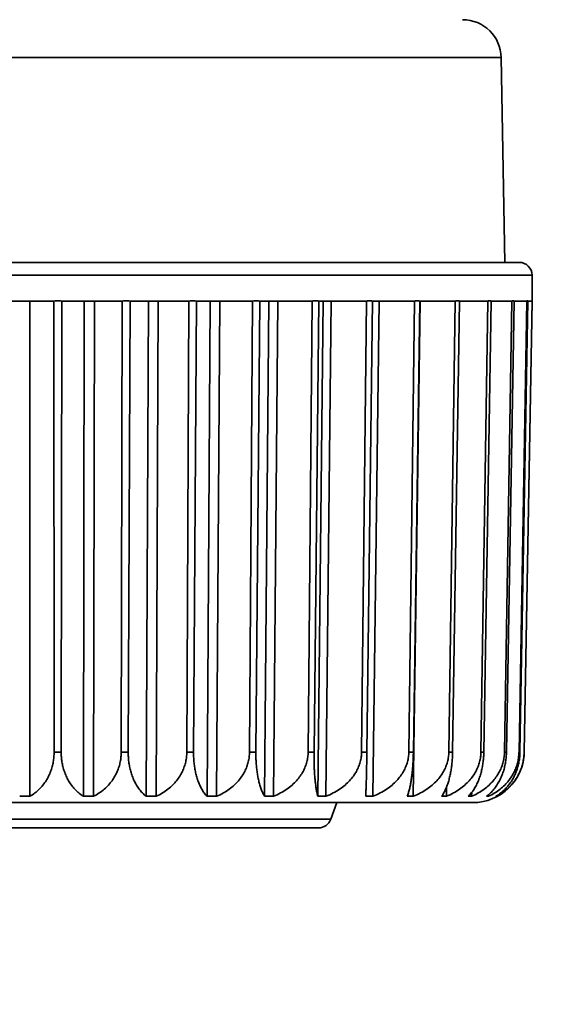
# Model space of a CAD drawing. Header units: millimetres. Extents: x 0 to 3360, y 0 to 2376.
# Tile 66 of 82: x 2729 to 2734, y 1598 to 1607. Entities that reach past the tile are written whole.
import ezdxf

# ---------------------------------------------------------------- set-up
doc = ezdxf.new("R2010")
doc.units = ezdxf.units.MM
doc.header["$LTSCALE"] = 8
for name, color, linetype, lineweight in [('Bemaßungen(ISO)', 7, 'Continuous', 18), ('Sichtbare Kanten(ISO)', 7, 'Continuous', 35), ('Sichtbare tangentiale Kanten(ISO)', 7, 'Continuous', 35)]:
    doc.layers.add(name, color=color, linetype=linetype, lineweight=lineweight)
doc.styles.add('Aktuell-ISOGroßer Text', font='arial.ttf')
doc.dimstyles.new('X.XXXGroßer Text', dxfattribs={"dimscale": 8, "dimtxt": 3.048, "dimasz": 5, "dimexe": 3.175, "dimexo": 0.75, "dimgap": 0.762, "dimtad": 1, "dimdec": 1, "dimrnd": 1e-08, "dimzin": 12, "dimtxsty": 'Aktuell-ISOGroßer Text', "dimcen": 0.09, "dimdle": 10, "dimclrd": 256, "dimclre": 256, "dimclrt": 7, "dimadec": 0, "dimazin": 3, "dimtfac": 0.656168, "dimtdec": 1, "dimtmove": 0, "dimatfit": 3, "dimfxl": 0, "dimtolj": 1, "dimlwd": 25, "dimlwe": 25, "dimarcsym": 0})

# ---------------------------------------------------------------- blocks, each defined once
blk = doc.blocks.new('*D16')
at = {"layer": 'Bemaßungen(ISO)', "color": 250, "linetype": 'Continuous', "lineweight": 25, "true_color": 0x3f3f3f, "transparency": 16777216}
for p, q in [((2598.1991, 1633.3304), (2598.1991, 1440.2638)), ((2798.1991, 1633.3304), (2798.1991, 1440.2638)), ((2638.1991, 1465.6638), (2758.1991, 1465.6638))]:
    blk.add_line(p, q, dxfattribs=at)
at = {"layer": 'Bemaßungen(ISO)', "color": 250, "linetype": 'Continuous', "true_color": 0x3f3f3f, "transparency": 16777216}
for points in [[(2638.1991, 1472.3304), (2638.1991, 1458.9971), (2598.1991, 1465.6638)], [(2758.1991, 1472.3304), (2758.1991, 1458.9971), (2798.1991, 1465.6638)]]:
    blk.add_solid(points, dxfattribs=at)
at = {"layer": 'Defpoints', "color": 0, "linetype": 'Continuous', "transparency": 16777216}
for p in [(2598.1991, 1639.3304), (2798.1991, 1639.3304), (2798.1991, 1465.6638)]:
    blk.add_point(p, dxfattribs=at)
at = {"layer": 'Bemaßungen(ISO)', "color": 7, "linetype": 'Continuous', "lineweight": 25, "transparency": 16777216, "insert": (2671.0956, 1496.6594), "char_height": 24.384, "attachment_point": 1, "style": 'Aktuell-ISOGroßer Text'}
blk.add_mtext('\\A1;200', dxfattribs=at)
blk = doc.blocks.new('*D17')
at = {"layer": 'Bemaßungen(ISO)', "color": 250, "linetype": 'Continuous', "lineweight": 25, "true_color": 0x3f3f3f, "transparency": 16777216}
for p, q in [((2798.1991, 1633.3304), (2798.1991, 1440.2638)), ((2878.1991, 1633.3304), (2878.1991, 1440.2638)), ((2758.1991, 1465.6638), (2718.1991, 1465.6638)), ((2798.1991, 1465.6638), (2878.1991, 1465.6638)), ((2918.1991, 1465.6638), (2958.1991, 1465.6638))]:
    blk.add_line(p, q, dxfattribs=at)
at = {"layer": 'Bemaßungen(ISO)', "color": 250, "linetype": 'Continuous', "true_color": 0x3f3f3f, "transparency": 16777216}
for points in [[(2758.1991, 1472.3304), (2758.1991, 1458.9971), (2798.1991, 1465.6638)], [(2918.1991, 1472.3304), (2918.1991, 1458.9971), (2878.1991, 1465.6638)]]:
    blk.add_solid(points, dxfattribs=at)
at = {"layer": 'Defpoints', "color": 0, "linetype": 'Continuous', "transparency": 16777216}
for p in [(2798.1991, 1639.3304), (2878.1991, 1639.3304), (2878.1991, 1465.6638)]:
    blk.add_point(p, dxfattribs=at)
at = {"layer": 'Bemaßungen(ISO)', "color": 7, "linetype": 'Continuous', "lineweight": 25, "transparency": 16777216, "insert": (2820.7594, 1496.6594), "char_height": 24.384, "attachment_point": 1, "style": 'Aktuell-ISOGroßer Text'}
blk.add_mtext('\\A1;80', dxfattribs=at)

msp = doc.modelspace()

# ---------------------------------------------------------------- linework, layer by layer
at = {"layer": 'Sichtbare Kanten(ISO)'}
for p, q in [((2733.6957, 1607.0921), (2733.731, 1605.0704)), ((2724.4247, 1605.0704), (2733.8735, 1605.0704)), ((2734.0005, 1604.6895), (2734.0005, 1604.9434)), ((2729.2783, 1604.6887), (2728.682, 1604.6887)), ((2729.0425, 1599.7988), (2729.0396, 1604.6887)), ((2729.2809, 1600.2356), (2729.2783, 1604.6887)), ((2729.3586, 1604.6887), (2729.3506, 1600.2356)), ((2729.952, 1604.6887), (2729.3586, 1604.6887)), ((2729.5789, 1604.6887), (2729.57, 1599.7988)), ((2729.671, 1599.7988), (2729.6799, 1604.6887)), ((2729.9437, 1600.2356), (2729.952, 1604.6887)), ((2730.0311, 1604.6887), (2730.0124, 1600.2356)), ((2730.6101, 1604.6887), (2730.0311, 1604.6887)), ((2730.2114, 1604.6887), (2730.1907, 1599.7988)), ((2730.2893, 1599.7988), (2730.31, 1604.6887)), ((2730.5911, 1600.2356), (2730.6101, 1604.6887)), ((2730.6864, 1604.6887), (2730.6574, 1600.2356)), ((2731.2397, 1604.6887), (2730.6864, 1604.6887)), ((2730.6864, 1604.6887), (2730.6864, 1604.6887)), ((2730.8232, 1604.6887), (2730.7913, 1599.7988)), ((2730.8855, 1599.7988), (2730.9174, 1604.6887)), ((2731.2104, 1600.2356), (2731.2397, 1604.6887)), ((2731.3119, 1604.6887), (2731.273, 1600.2356)), ((2731.8286, 1604.6887), (2731.3119, 1604.6887)), ((2731.3119, 1604.6887), (2731.3119, 1604.6887)), ((2731.4025, 1604.6887), (2731.3598, 1599.7988)), ((2731.4478, 1599.7988), (2731.4905, 1604.6887)), ((2731.7896, 1600.2356), (2731.8286, 1604.6887)), ((2731.8952, 1604.6887), (2731.8474, 1600.2356)), ((2731.9379, 1604.6887), (2731.8853, 1599.7988)), ((2732.3654, 1604.6887), (2731.8952, 1604.6887)), ((2731.8952, 1604.6887), (2731.8952, 1604.6887)), ((2731.9654, 1599.7988), (2732.0179, 1604.6887)), ((2732.3173, 1600.2356), (2732.3654, 1604.6887)), ((2732.4251, 1604.6887), (2732.3692, 1600.2356)), ((2732.8396, 1604.6887), (2732.4251, 1604.6887)), ((2732.4281, 1599.7988), (2732.4895, 1604.6887)), ((2732.7835, 1600.2356), (2732.8396, 1604.6887)), ((2732.8271, 1599.7988), (2732.8962, 1604.6887)), ((2732.8912, 1604.6887), (2732.8283, 1600.2356)), ((2733.2419, 1604.6887), (2732.8912, 1604.6887)), ((2733.1788, 1600.2356), (2733.2419, 1604.6887)), ((2733.2845, 1604.6887), (2733.2158, 1600.2356)), ((2733.5646, 1604.6887), (2733.2845, 1604.6887)), ((2733.4958, 1600.2356), (2733.5646, 1604.6887)), ((2733.5973, 1604.6887), (2733.5242, 1600.2356)), ((2733.8014, 1604.6887), (2733.5973, 1604.6887)), ((2733.5973, 1604.6887), (2733.5973, 1604.6887)), ((2733.7281, 1600.2356), (2733.8014, 1604.6887)), ((2733.8235, 1604.6887), (2733.7474, 1600.2356)), ((2733.9476, 1604.6887), (2733.8235, 1604.6887)), ((2733.8714, 1600.2356), (2733.9476, 1604.6887)), ((2733.9587, 1604.6887), (2733.8811, 1600.2356)), ((2733.9227, 1600.2356), (2734.0004, 1604.6887)), ((2733.9228, 1600.2356), (2734.0005, 1604.6895)), ((2734.0004, 1604.6887), (2733.9587, 1604.6887)), ((2733.9587, 1604.6887), (2733.9587, 1604.6887)), ((2733.1545, 1599.7988), (2733.1559, 1599.8895)), ((2733.4039, 1599.7988), (2733.4045, 1599.8372)), ((2733.5705, 1599.7988), (2733.5707, 1599.8153)), ((2733.651, 1599.7988), (2733.6511, 1599.8031)), ((2733.415, 1599.7364), (2725.4548, 1599.7364)), ((2732.0132, 1599.572), (2732.0731, 1599.7364)), ((2731.8911, 1599.4864), (2726.4072, 1599.4864)), ((2729.5555, 1599.4864), (2729.5555, 1599.4864))]:
    msp.add_line(p, q, dxfattribs=at)
for centre, radius, start, end in [((2733.3148, 1607.0854), 0.381, 1, 90), ((2733.8735, 1604.9434), 0.127, 0, 90), ((2733.4149, 1600.2444), 0.508, 270.01158, 359), ((2730.7653, 1599.8634), 0.127, 270, 270.00561), ((2731.0457, 1599.8634), 0.127, 269.97754, 270), ((2733.0402, 1599.8634), 0.127, 270, 270.00561), ((2731.8911, 1599.6164), 0.13, 270, 340)]:
    msp.add_arc(centre, radius, start, end, dxfattribs=at)
for points in [[(2729.2809, 1600.2356), (2729.2809, 1600.2194), (2729.2802, 1600.2033), (2729.2788, 1600.1873), (2729.2774, 1600.1712), (2729.2753, 1600.1552), (2729.2725, 1600.1392), (2729.2697, 1600.1233), (2729.2662, 1600.1073), (2729.2619, 1600.0915), (2729.2576, 1600.0757), (2729.2525, 1600.0599), (2729.2467, 1600.0444), (2729.2408, 1600.0288), (2729.2342, 1600.0133), (2729.2266, 1599.9981), (2729.2191, 1599.9828), (2729.2108, 1599.9678), (2729.2015, 1599.953), (2729.1922, 1599.9383), (2729.182, 1599.9238), (2729.1708, 1599.9098), (2729.1596, 1599.8957), (2729.1475, 1599.8821), (2729.1343, 1599.869), (2729.1211, 1599.856), (2729.1069, 1599.8435), (2729.0916, 1599.8317), (2729.0763, 1599.8199), (2729.06, 1599.8089), (2729.0425, 1599.7988)], [(2729.3506, 1600.2356), (2729.3505, 1600.2194), (2729.3512, 1600.2033), (2729.3524, 1600.1873), (2729.3537, 1600.1712), (2729.3556, 1600.1552), (2729.3582, 1600.1392), (2729.3607, 1600.1232), (2729.364, 1600.1073), (2729.3679, 1600.0915), (2729.3719, 1600.0756), (2729.3765, 1600.0599), (2729.3819, 1600.0443), (2729.3873, 1600.0288), (2729.3934, 1600.0133), (2729.4003, 1599.9981), (2729.4072, 1599.9828), (2729.415, 1599.9678), (2729.4235, 1599.953), (2729.432, 1599.9383), (2729.4414, 1599.9238), (2729.4517, 1599.9098), (2729.462, 1599.8957), (2729.4733, 1599.8821), (2729.4854, 1599.869), (2729.4976, 1599.856), (2729.5106, 1599.8435), (2729.5247, 1599.8317), (2729.5388, 1599.8199), (2729.5539, 1599.8089), (2729.57, 1599.7988)], [(2729.9437, 1600.2356), (2729.9437, 1600.2194), (2729.9429, 1600.2033), (2729.9412, 1600.1873), (2729.9396, 1600.1712), (2729.9372, 1600.1552), (2729.9339, 1600.1392), (2729.9307, 1600.1233), (2729.9266, 1600.1073), (2729.9217, 1600.0915), (2729.9167, 1600.0757), (2729.9109, 1600.0599), (2729.9042, 1600.0444), (2729.8975, 1600.0288), (2729.8899, 1600.0133), (2729.8813, 1599.9981), (2729.8727, 1599.9828), (2729.8631, 1599.9678), (2729.8525, 1599.953), (2729.8419, 1599.9383), (2729.8302, 1599.9238), (2729.8175, 1599.9098), (2729.8047, 1599.8957), (2729.7908, 1599.8821), (2729.7757, 1599.869), (2729.7607, 1599.856), (2729.7445, 1599.8435), (2729.727, 1599.8317), (2729.7096, 1599.8199), (2729.6909, 1599.8089), (2729.671, 1599.7988)], [(2730.0124, 1600.2356), (2730.0123, 1600.2194), (2730.0128, 1600.2033), (2730.0138, 1600.1873), (2730.0148, 1600.1712), (2730.0163, 1600.1552), (2730.0183, 1600.1392), (2730.0204, 1600.1232), (2730.023, 1600.1073), (2730.0262, 1600.0915), (2730.0294, 1600.0756), (2730.0332, 1600.0599), (2730.0375, 1600.0443), (2730.0419, 1600.0288), (2730.0468, 1600.0133), (2730.0525, 1599.9981), (2730.0581, 1599.9828), (2730.0643, 1599.9678), (2730.0713, 1599.953), (2730.0783, 1599.9383), (2730.0859, 1599.9238), (2730.0943, 1599.9098), (2730.1027, 1599.8957), (2730.1118, 1599.8821), (2730.1217, 1599.869), (2730.1316, 1599.856), (2730.1423, 1599.8435), (2730.1538, 1599.8317), (2730.1653, 1599.8199), (2730.1776, 1599.8089), (2730.1907, 1599.7988)], [(2730.5911, 1600.2356), (2730.591, 1600.2194), (2730.5901, 1600.2033), (2730.5882, 1600.1873), (2730.5864, 1600.1712), (2730.5837, 1600.1552), (2730.5801, 1600.1392), (2730.5765, 1600.1233), (2730.5719, 1600.1073), (2730.5665, 1600.0915), (2730.561, 1600.0757), (2730.5545, 1600.0599), (2730.5471, 1600.0444), (2730.5397, 1600.0288), (2730.5312, 1600.0133), (2730.5217, 1599.9981), (2730.5122, 1599.9828), (2730.5016, 1599.9678), (2730.4899, 1599.953), (2730.4781, 1599.9383), (2730.4652, 1599.9238), (2730.4511, 1599.9098), (2730.437, 1599.8957), (2730.4216, 1599.8821), (2730.405, 1599.869), (2730.3883, 1599.856), (2730.3704, 1599.8435), (2730.3512, 1599.8317), (2730.3319, 1599.8199), (2730.3113, 1599.8089), (2730.2893, 1599.7988)], [(2730.6574, 1600.2356), (2730.6573, 1600.2194), (2730.6576, 1600.2033), (2730.6583, 1600.1873), (2730.659, 1600.1712), (2730.6601, 1600.1552), (2730.6616, 1600.1392), (2730.6631, 1600.1232), (2730.665, 1600.1073), (2730.6674, 1600.0915), (2730.6698, 1600.0756), (2730.6726, 1600.0599), (2730.6758, 1600.0443), (2730.6791, 1600.0288), (2730.6828, 1600.0133), (2730.687, 1599.9981), (2730.6912, 1599.9828), (2730.6959, 1599.9678), (2730.7011, 1599.953), (2730.7064, 1599.9383), (2730.7121, 1599.9238), (2730.7184, 1599.9098), (2730.7248, 1599.8957), (2730.7317, 1599.8821), (2730.7391, 1599.869), (2730.7466, 1599.856), (2730.7547, 1599.8435), (2730.7633, 1599.8317), (2730.772, 1599.8199), (2730.7813, 1599.8089), (2730.7913, 1599.7988)], [(2731.2104, 1600.2356), (2731.2103, 1600.2194), (2731.2092, 1600.2033), (2731.2072, 1600.1873), (2731.2052, 1600.1712), (2731.2023, 1600.1552), (2731.1984, 1600.1392), (2731.1945, 1600.1233), (2731.1896, 1600.1073), (2731.1836, 1600.0915), (2731.1777, 1600.0757), (2731.1708, 1600.0599), (2731.1628, 1600.0444), (2731.1548, 1600.0288), (2731.1457, 1600.0133), (2731.1354, 1599.9981), (2731.1252, 1599.9828), (2731.1138, 1599.9678), (2731.1011, 1599.953), (2731.0885, 1599.9383), (2731.0746, 1599.9238), (2731.0594, 1599.9098), (2731.0442, 1599.8957), (2731.0277, 1599.8821), (2731.0098, 1599.869), (2730.9919, 1599.856), (2730.9726, 1599.8435), (2730.9519, 1599.8317), (2730.9312, 1599.8199), (2730.9091, 1599.8089), (2730.8855, 1599.7988)], [(2731.273, 1600.2356), (2731.2729, 1600.2194), (2731.273, 1600.2033), (2731.2734, 1600.1873), (2731.2738, 1600.1712), (2731.2745, 1600.1552), (2731.2754, 1600.1392), (2731.2763, 1600.1232), (2731.2775, 1600.1073), (2731.279, 1600.0915), (2731.2805, 1600.0756), (2731.2823, 1600.0599), (2731.2844, 1600.0443), (2731.2865, 1600.0288), (2731.2889, 1600.0133), (2731.2916, 1599.9981), (2731.2943, 1599.9828), (2731.2974, 1599.9678), (2731.3008, 1599.953), (2731.3042, 1599.9383), (2731.3079, 1599.9238), (2731.3121, 1599.9098), (2731.3162, 1599.8957), (2731.3207, 1599.8821), (2731.3256, 1599.869), (2731.3305, 1599.856), (2731.3358, 1599.8435), (2731.3414, 1599.8317), (2731.3471, 1599.8199), (2731.3533, 1599.8089), (2731.3598, 1599.7988)], [(2731.7896, 1600.2356), (2731.7894, 1600.2194), (2731.7883, 1600.2033), (2731.7862, 1600.1873), (2731.784, 1600.1712), (2731.7809, 1600.1552), (2731.7768, 1600.1392), (2731.7726, 1600.1233), (2731.7675, 1600.1073), (2731.7612, 1600.0915), (2731.755, 1600.0757), (2731.7477, 1600.0599), (2731.7393, 1600.0444), (2731.7308, 1600.0288), (2731.7212, 1600.0133), (2731.7104, 1599.9981), (2731.6997, 1599.9828), (2731.6877, 1599.9678), (2731.6744, 1599.953), (2731.6611, 1599.9383), (2731.6465, 1599.9238), (2731.6305, 1599.9098), (2731.6146, 1599.8957), (2731.5972, 1599.8821), (2731.5784, 1599.869), (2731.5596, 1599.856), (2731.5394, 1599.8435), (2731.5176, 1599.8317), (2731.4959, 1599.8199), (2731.4726, 1599.8089), (2731.4478, 1599.7988)], [(2731.8474, 1600.2356), (2731.8472, 1600.2194), (2731.8471, 1600.2033), (2731.8472, 1600.1873), (2731.8473, 1600.1712), (2731.8475, 1600.1552), (2731.8478, 1600.1392), (2731.8482, 1600.1232), (2731.8486, 1600.1073), (2731.8492, 1600.0915), (2731.8498, 1600.0756), (2731.8506, 1600.0599), (2731.8514, 1600.0443), (2731.8523, 1600.0288), (2731.8534, 1600.0133), (2731.8545, 1599.9981), (2731.8557, 1599.9828), (2731.857, 1599.9678), (2731.8585, 1599.953), (2731.8601, 1599.9383), (2731.8617, 1599.9238), (2731.8636, 1599.9098), (2731.8654, 1599.8957), (2731.8674, 1599.8821), (2731.8697, 1599.869), (2731.8719, 1599.856), (2731.8743, 1599.8435), (2731.8769, 1599.8317), (2731.8795, 1599.8199), (2731.8823, 1599.8089), (2731.8853, 1599.7988)], [(2732.3173, 1600.2356), (2732.3172, 1600.2194), (2732.316, 1600.2033), (2732.3138, 1600.1873), (2732.3116, 1600.1712), (2732.3083, 1600.1552), (2732.3041, 1600.1392), (2732.2998, 1600.1233), (2732.2944, 1600.1073), (2732.288, 1600.0915), (2732.2815, 1600.0757), (2732.274, 1600.0599), (2732.2653, 1600.0444), (2732.2566, 1600.0288), (2732.2467, 1600.0133), (2732.2356, 1599.9981), (2732.2245, 1599.9828), (2732.2122, 1599.9678), (2732.1985, 1599.953), (2732.1848, 1599.9383), (2732.1698, 1599.9238), (2732.1534, 1599.9098), (2732.1369, 1599.8957), (2732.119, 1599.8821), (2732.0997, 1599.869), (2732.0804, 1599.856), (2732.0595, 1599.8435), (2732.0372, 1599.8317), (2732.0148, 1599.8199), (2731.9909, 1599.8089), (2731.9654, 1599.7988)], [(2732.3692, 1600.2356), (2732.369, 1600.2194), (2732.3687, 1600.2033), (2732.3685, 1600.1873), (2732.3683, 1600.1712), (2732.368, 1600.1552), (2732.3677, 1600.1392), (2732.3675, 1600.1232), (2732.3672, 1600.1073), (2732.3669, 1600.0915), (2732.3666, 1600.0756), (2732.3662, 1600.0599), (2732.3659, 1600.0443), (2732.3655, 1600.0288), (2732.3652, 1600.0133), (2732.3648, 1599.9981), (2732.3644, 1599.9828), (2732.364, 1599.9678), (2732.3636, 1599.953), (2732.3632, 1599.9383), (2732.3627, 1599.9238), (2732.3622, 1599.9098), (2732.3618, 1599.8957), (2732.3613, 1599.8821), (2732.3608, 1599.869), (2732.3603, 1599.856), (2732.3598, 1599.8435), (2732.3592, 1599.8317), (2732.3587, 1599.8199), (2732.3581, 1599.8089), (2732.3576, 1599.7988)], [(2732.7835, 1600.2356), (2732.7833, 1600.2194), (2732.782, 1600.2033), (2732.7798, 1600.1873), (2732.7775, 1600.1712), (2732.7743, 1600.1552), (2732.7699, 1600.1392), (2732.7656, 1600.1233), (2732.7601, 1600.1073), (2732.7536, 1600.0915), (2732.7471, 1600.0757), (2732.7395, 1600.0599), (2732.7307, 1600.0444), (2732.7219, 1600.0288), (2732.712, 1600.0133), (2732.7007, 1599.9981), (2732.6895, 1599.9828), (2732.677, 1599.9678), (2732.6632, 1599.953), (2732.6494, 1599.9383), (2732.6343, 1599.9238), (2732.6177, 1599.9098), (2732.6011, 1599.8957), (2732.5831, 1599.8821), (2732.5636, 1599.869), (2732.5441, 1599.856), (2732.5231, 1599.8435), (2732.5005, 1599.8317), (2732.478, 1599.8199), (2732.4539, 1599.8089), (2732.4281, 1599.7988)], [(2732.8283, 1600.2356), (2732.8281, 1600.2194), (2732.8277, 1600.2033), (2732.8271, 1600.1873), (2732.8266, 1600.1712), (2732.8259, 1600.1552), (2732.825, 1600.1392), (2732.8241, 1600.1232), (2732.8231, 1600.1073), (2732.8219, 1600.0915), (2732.8206, 1600.0756), (2732.8193, 1600.0599), (2732.8177, 1600.0443), (2732.8161, 1600.0288), (2732.8144, 1600.0133), (2732.8125, 1599.9981), (2732.8105, 1599.9828), (2732.8084, 1599.9678), (2732.806, 1599.953), (2732.8037, 1599.9383), (2732.8012, 1599.9238), (2732.7984, 1599.9098), (2732.7956, 1599.8957), (2732.7926, 1599.8821), (2732.7894, 1599.869), (2732.7862, 1599.856), (2732.7828, 1599.8435), (2732.7791, 1599.8317), (2732.7754, 1599.8199), (2732.7715, 1599.8089), (2732.7674, 1599.7988)], [(2733.1788, 1600.2356), (2733.1786, 1600.2194), (2733.1774, 1600.2033), (2733.1751, 1600.1873), (2733.1729, 1600.1712), (2733.1696, 1600.1552), (2733.1653, 1600.1392), (2733.161, 1600.1233), (2733.1556, 1600.1073), (2733.1491, 1600.0915), (2733.1427, 1600.0757), (2733.1351, 1600.0599), (2733.1264, 1600.0444), (2733.1177, 1600.0288), (2733.1078, 1600.0133), (2733.0967, 1599.9981), (2733.0856, 1599.9828), (2733.0733, 1599.9678), (2733.0596, 1599.953), (2733.0459, 1599.9383), (2733.0309, 1599.9238), (2733.0145, 1599.9098), (2732.9981, 1599.8957), (2732.9803, 1599.8821), (2732.961, 1599.869), (2732.9417, 1599.856), (2732.921, 1599.8435), (2732.8987, 1599.8317), (2732.8764, 1599.8199), (2732.8525, 1599.8089), (2732.8271, 1599.7988)], [(2733.2158, 1600.2356), (2733.2155, 1600.2194), (2733.215, 1600.2033), (2733.2142, 1600.1873), (2733.2133, 1600.1712), (2733.2122, 1600.1552), (2733.2107, 1600.1392), (2733.2092, 1600.1232), (2733.2075, 1600.1073), (2733.2054, 1600.0915), (2733.2033, 1600.0756), (2733.2009, 1600.0599), (2733.1981, 1600.0443), (2733.1954, 1600.0288), (2733.1923, 1600.0133), (2733.1888, 1599.9981), (2733.1854, 1599.9828), (2733.1815, 1599.9678), (2733.1773, 1599.953), (2733.1731, 1599.9383), (2733.1685, 1599.9238), (2733.1635, 1599.9098), (2733.1585, 1599.8957), (2733.1531, 1599.8821), (2733.1472, 1599.869), (2733.1413, 1599.856), (2733.1351, 1599.8435), (2733.1283, 1599.8317), (2733.1216, 1599.8199), (2733.1144, 1599.8089), (2733.1068, 1599.7988)], [(2733.4958, 1600.2356), (2733.4955, 1600.2194), (2733.4943, 1600.2033), (2733.4921, 1600.1873), (2733.4899, 1600.1712), (2733.4867, 1600.1552), (2733.4825, 1600.1392), (2733.4783, 1600.1233), (2733.4731, 1600.1073), (2733.4668, 1600.0915), (2733.4605, 1600.0757), (2733.4532, 1600.0599), (2733.4447, 1600.0444), (2733.4362, 1600.0288), (2733.4266, 1600.0133), (2733.4159, 1599.9981), (2733.4051, 1599.9828), (2733.3931, 1599.9678), (2733.3798, 1599.953), (2733.3666, 1599.9383), (2733.3521, 1599.9238), (2733.3361, 1599.9098), (2733.3202, 1599.8957), (2733.3029, 1599.8821), (2733.2842, 1599.869), (2733.2655, 1599.856), (2733.2454, 1599.8435), (2733.2238, 1599.8317), (2733.2022, 1599.8199), (2733.1791, 1599.8089), (2733.1545, 1599.7988)], [(2733.5242, 1600.2356), (2733.5239, 1600.2194), (2733.5232, 1600.2033), (2733.5221, 1600.1873), (2733.5209, 1600.1712), (2733.5194, 1600.1552), (2733.5174, 1600.1392), (2733.5153, 1600.1232), (2733.5129, 1600.1073), (2733.5099, 1600.0915), (2733.507, 1600.0756), (2733.5036, 1600.0599), (2733.4997, 1600.0443), (2733.4958, 1600.0288), (2733.4915, 1600.0133), (2733.4865, 1599.9981), (2733.4816, 1599.9828), (2733.4762, 1599.9678), (2733.4702, 1599.953), (2733.4642, 1599.9383), (2733.4576, 1599.9238), (2733.4505, 1599.9098), (2733.4433, 1599.8957), (2733.4355, 1599.8821), (2733.4271, 1599.869), (2733.4188, 1599.856), (2733.4097, 1599.8435), (2733.4001, 1599.8317), (2733.3904, 1599.8199), (2733.3801, 1599.8089), (2733.3691, 1599.7988)], [(2733.7281, 1600.2356), (2733.7279, 1600.2194), (2733.7267, 1600.2033), (2733.7246, 1600.1873), (2733.7224, 1600.1712), (2733.7194, 1600.1552), (2733.7154, 1600.1392), (2733.7114, 1600.1233), (2733.7064, 1600.1073), (2733.7004, 1600.0915), (2733.6944, 1600.0757), (2733.6874, 1600.0599), (2733.6794, 1600.0444), (2733.6713, 1600.0288), (2733.6622, 1600.0133), (2733.652, 1599.9981), (2733.6417, 1599.9828), (2733.6303, 1599.9678), (2733.6177, 1599.953), (2733.6052, 1599.9383), (2733.5914, 1599.9238), (2733.5763, 1599.9098), (2733.5611, 1599.8957), (2733.5447, 1599.8821), (2733.527, 1599.869), (2733.5092, 1599.856), (2733.4902, 1599.8435), (2733.4697, 1599.8317), (2733.4492, 1599.8199), (2733.4273, 1599.8089), (2733.4039, 1599.7988)], [(2733.7474, 1600.2356), (2733.7471, 1600.2194), (2733.7463, 1600.2033), (2733.7449, 1600.1873), (2733.7435, 1600.1712), (2733.7415, 1600.1552), (2733.739, 1600.1392), (2733.7365, 1600.1232), (2733.7333, 1600.1073), (2733.7296, 1600.0915), (2733.7259, 1600.0756), (2733.7216, 1600.0599), (2733.7167, 1600.0443), (2733.7117, 1600.0288), (2733.7061, 1600.0133), (2733.6999, 1599.9981), (2733.6936, 1599.9828), (2733.6866, 1599.9678), (2733.679, 1599.953), (2733.6713, 1599.9383), (2733.6629, 1599.9238), (2733.6537, 1599.9098), (2733.6446, 1599.8957), (2733.6346, 1599.8821), (2733.6238, 1599.869), (2733.6131, 1599.856), (2733.6015, 1599.8435), (2733.5891, 1599.8317), (2733.5767, 1599.8199), (2733.5635, 1599.8089), (2733.5493, 1599.7988)], [(2733.8714, 1600.2356), (2733.8711, 1600.2194), (2733.87, 1600.2033), (2733.868, 1600.1873), (2733.866, 1600.1712), (2733.8631, 1600.1552), (2733.8594, 1600.1392), (2733.8556, 1600.1233), (2733.851, 1600.1073), (2733.8454, 1600.0915), (2733.8398, 1600.0757), (2733.8333, 1600.0599), (2733.8259, 1600.0444), (2733.8184, 1600.0288), (2733.8099, 1600.0133), (2733.8004, 1599.9981), (2733.7909, 1599.9828), (2733.7803, 1599.9678), (2733.7687, 1599.953), (2733.757, 1599.9383), (2733.7442, 1599.9238), (2733.7302, 1599.9098), (2733.7162, 1599.8957), (2733.701, 1599.8821), (2733.6845, 1599.869), (2733.6681, 1599.856), (2733.6504, 1599.8435), (2733.6314, 1599.8317), (2733.6124, 1599.8199), (2733.5921, 1599.8089), (2733.5705, 1599.7988)], [(2733.8811, 1600.2356), (2733.8808, 1600.2194), (2733.8798, 1600.2033), (2733.8782, 1600.1873), (2733.8766, 1600.1712), (2733.8743, 1600.1552), (2733.8713, 1600.1392), (2733.8683, 1600.1232), (2733.8646, 1600.1073), (2733.8602, 1600.0915), (2733.8557, 1600.0756), (2733.8506, 1600.0599), (2733.8447, 1600.0443), (2733.8388, 1600.0288), (2733.8321, 1600.0133), (2733.8246, 1599.9981), (2733.8171, 1599.9828), (2733.8088, 1599.9678), (2733.7996, 1599.953), (2733.7904, 1599.9383), (2733.7803, 1599.9238), (2733.7693, 1599.9098), (2733.7583, 1599.8957), (2733.7463, 1599.8821), (2733.7334, 1599.869), (2733.7205, 1599.856), (2733.7066, 1599.8435), (2733.6917, 1599.8317), (2733.6768, 1599.8199), (2733.6609, 1599.8089), (2733.6439, 1599.7988)], [(2733.9227, 1600.2356), (2733.9224, 1600.2194), (2733.9213, 1600.2033), (2733.9195, 1600.1873), (2733.9177, 1600.1712), (2733.9151, 1600.1552), (2733.9117, 1600.1392), (2733.9083, 1600.1233), (2733.9041, 1600.1073), (2733.899, 1600.0915), (2733.894, 1600.0757), (2733.8881, 1600.0599), (2733.8813, 1600.0444), (2733.8746, 1600.0288), (2733.8669, 1600.0133), (2733.8583, 1599.9981), (2733.8497, 1599.9828), (2733.8402, 1599.9678), (2733.8297, 1599.953), (2733.8191, 1599.9383), (2733.8076, 1599.9238), (2733.795, 1599.9098), (2733.7823, 1599.8957), (2733.7686, 1599.8821), (2733.7538, 1599.869), (2733.739, 1599.856), (2733.723, 1599.8435), (2733.7059, 1599.8317), (2733.6888, 1599.8199), (2733.6705, 1599.8089), (2733.651, 1599.7988)]]:
    msp.add_open_spline(points, degree=3, knots=[0, 0, 0, 0, 0.1, 0.1, 0.1, 0.2, 0.2, 0.2, 0.3, 0.3, 0.3, 0.4, 0.4, 0.4, 0.5, 0.5, 0.5, 0.6, 0.6, 0.6, 0.7, 0.7, 0.7, 0.8, 0.8, 0.8, 0.9, 0.9, 0.9, 1, 1, 1, 1], dxfattribs=at)
for points in [[(2728.941, 1599.7988), (2728.9748, 1599.7988), (2729.0087, 1599.7988), (2729.0425, 1599.7988)], [(2729.57, 1599.7988), (2729.6037, 1599.7988), (2729.6374, 1599.7988), (2729.671, 1599.7988)], [(2730.1907, 1599.7988), (2730.2237, 1599.7988), (2730.2565, 1599.7988), (2730.2893, 1599.7988)], [(2730.7913, 1599.7988), (2730.8228, 1599.7988), (2730.8542, 1599.7988), (2730.8855, 1599.7988)], [(2731.3598, 1599.7988), (2731.3893, 1599.7988), (2731.4186, 1599.7988), (2731.4478, 1599.7988)], [(2731.8853, 1599.7988), (2731.9122, 1599.7988), (2731.9389, 1599.7988), (2731.9654, 1599.7988)], [(2732.3576, 1599.7988), (2732.3814, 1599.7988), (2732.4049, 1599.7988), (2732.4281, 1599.7988)], [(2732.7674, 1599.7988), (2732.7876, 1599.7988), (2732.8075, 1599.7988), (2732.8271, 1599.7988)], [(2733.1068, 1599.7988), (2733.123, 1599.7988), (2733.1389, 1599.7988), (2733.1545, 1599.7988)], [(2733.3691, 1599.7988), (2733.3811, 1599.7988), (2733.3926, 1599.7988), (2733.4039, 1599.7988)], [(2733.5493, 1599.7988), (2733.5567, 1599.7988), (2733.5638, 1599.7988), (2733.5705, 1599.7988)], [(2733.6439, 1599.7988), (2733.6467, 1599.7988), (2733.649, 1599.7988), (2733.651, 1599.7988)]]:
    msp.add_open_spline(points, degree=3, dxfattribs=at)
at = {"layer": 'Sichtbare tangentiale Kanten(ISO)'}
for p, q in [((2724.6025, 1607.0921), (2733.6957, 1607.0921)), ((2724.2977, 1604.9434), (2734.0005, 1604.9434)), ((2729.3506, 1600.2356), (2729.2809, 1600.2356)), ((2730.0124, 1600.2356), (2729.9437, 1600.2356)), ((2730.6574, 1600.2356), (2730.5911, 1600.2356)), ((2731.273, 1600.2356), (2731.2104, 1600.2356)), ((2731.8474, 1600.2356), (2731.7896, 1600.2356)), ((2732.3692, 1600.2356), (2732.3173, 1600.2356)), ((2732.8283, 1600.2356), (2732.7835, 1600.2356)), ((2733.2158, 1600.2356), (2733.1788, 1600.2356)), ((2733.5242, 1600.2356), (2733.4958, 1600.2356)), ((2733.7474, 1600.2356), (2733.7281, 1600.2356)), ((2733.8811, 1600.2356), (2733.8714, 1600.2356)), ((2733.9228, 1600.2356), (2733.9227, 1600.2356)), ((2732.0132, 1599.572), (2726.2851, 1599.572))]:
    msp.add_line(p, q, dxfattribs=at)
for points, knots in [([(2729.2783, 1604.6888), (2729.2875, 1604.6891), (2729.3057, 1604.6895), (2729.3326, 1604.6895), (2729.3492, 1604.6891), (2729.3586, 1604.6888)], [0, 0, 0, 0, 0.3333333, 0.6666667, 0.9943316, 0.9943316, 0.9943316, 0.9943316]), ([(2729.952, 1604.6888), (2729.9618, 1604.6891), (2729.9789, 1604.6895), (2730.0055, 1604.6895), (2730.0218, 1604.6891), (2730.0311, 1604.6887)], [0.0052511, 0.0052511, 0.0052511, 0.0052511, 0.3333333, 0.6666667, 0.994294, 0.994294, 0.994294, 0.994294]), ([(2730.6101, 1604.6888), (2730.6188, 1604.6891), (2730.6361, 1604.6895), (2730.6617, 1604.6895), (2730.6775, 1604.6891), (2730.6864, 1604.6888)], [0, 0, 0, 0, 0.3333333, 0.6666667, 0.9943316, 0.9943316, 0.9943316, 0.9943316]), ([(2731.2397, 1604.6888), (2731.2487, 1604.6891), (2731.2643, 1604.6895), (2731.2886, 1604.6895), (2731.3034, 1604.6891), (2731.3119, 1604.6887)], [0.0052488, 0.0052488, 0.0052488, 0.0052488, 0.3333333, 0.6666667, 0.9942871, 0.9942871, 0.9942871, 0.9942871]), ([(2731.8286, 1604.6888), (2731.8363, 1604.6891), (2731.8514, 1604.6895), (2731.8737, 1604.6895), (2731.8874, 1604.6891), (2731.8952, 1604.6888)], [0, 0, 0, 0, 0.3333333, 0.6666667, 0.9943316, 0.9943316, 0.9943316, 0.9943316]), ([(2732.3654, 1604.6888), (2732.3723, 1604.6891), (2732.3859, 1604.6895), (2732.4058, 1604.6895), (2732.4181, 1604.6891), (2732.4251, 1604.6888)], [0, 0, 0, 0, 0.3333333, 0.6666667, 0.9943316, 0.9943316, 0.9943316, 0.9943316]), ([(2732.8396, 1604.6888), (2732.8461, 1604.6891), (2732.8572, 1604.6895), (2732.8746, 1604.6895), (2732.8852, 1604.6891), (2732.8912, 1604.6887)], [0.0052502, 0.0052502, 0.0052502, 0.0052502, 0.3333333, 0.6666667, 0.9942939, 0.9942939, 0.9942939, 0.9942939]), ([(2733.2419, 1604.6888), (2733.2469, 1604.6891), (2733.2566, 1604.6895), (2733.2708, 1604.6895), (2733.2796, 1604.6891), (2733.2845, 1604.6888)], [0, 0, 0, 0, 0.3333333, 0.6666667, 0.9943316, 0.9943316, 0.9943316, 0.9943316]), ([(2733.5646, 1604.6888), (2733.5688, 1604.6891), (2733.5759, 1604.6895), (2733.5869, 1604.6895), (2733.5935, 1604.6891), (2733.5973, 1604.6887)], [0.0052502, 0.0052502, 0.0052502, 0.0052502, 0.3333333, 0.6666667, 0.9942939, 0.9942939, 0.9942939, 0.9942939]), ([(2733.8014, 1604.6888), (2733.804, 1604.6891), (2733.8091, 1604.6895), (2733.8165, 1604.6895), (2733.821, 1604.6891), (2733.8235, 1604.6888)], [0, 0, 0, 0, 0.3333333, 0.6666667, 0.9943316, 0.9943316, 0.9943316, 0.9943316]), ([(2733.9476, 1604.6888), (2733.949, 1604.6891), (2733.9515, 1604.6895), (2733.9553, 1604.6895), (2733.9575, 1604.6891), (2733.9587, 1604.6887)], [0.0052502, 0.0052502, 0.0052502, 0.0052502, 0.3333333, 0.6666667, 0.9942939, 0.9942939, 0.9942939, 0.9942939]), ([(2734.0004, 1604.6888), (2734.0004, 1604.6891), (2734.0005, 1604.6894), (2734.0005, 1604.6895), (2734.0005, 1604.6895)], [0, 0, 0, 0, 0.3333333, 0.4913666, 0.4913666, 0.4913666, 0.4913666])]:
    msp.add_open_spline(points, degree=3, knots=knots, dxfattribs=at)

# ---------------------------------------------------------------- dimensions: what is measured, and where the dimension line sits
at = {"layer": 'Bemaßungen(ISO)', "color": 250, "linetype": 'Continuous', "lineweight": 25, "true_color": 0x3f3f3f}
for base, p1, p2, override, picture, middle in [((2798.1991, 1465.6638), (2598.1991, 1639.3304), (2798.1991, 1639.3304), {"dimdec": 1, "dimtp": 0, "dimtm": 0, "dimtdec": 1, "dimtofl": 0, "dimatfit": 1}, '*D16', (2698.1991, 1465.6638)), ((2878.1991, 1465.6638), (2798.1991, 1639.3304), (2878.1991, 1639.3304), {"dimdec": 1, "dimtp": 0, "dimtm": 0, "dimtdec": 1, "dimtofl": 1, "dimatfit": 1}, '*D17', (2838.1991, 1465.6638))]:
    dim = msp.add_linear_dim(base=base, p1=p1, p2=p2, angle=180, dimstyle='X.XXXGroßer Text', override=override, dxfattribs=at)
    dim.commit()
    dim.dimension.update_dxf_attribs({"geometry": picture, "text_midpoint": middle, "dimtype": 160})

doc.saveas('drawing.dxf')
